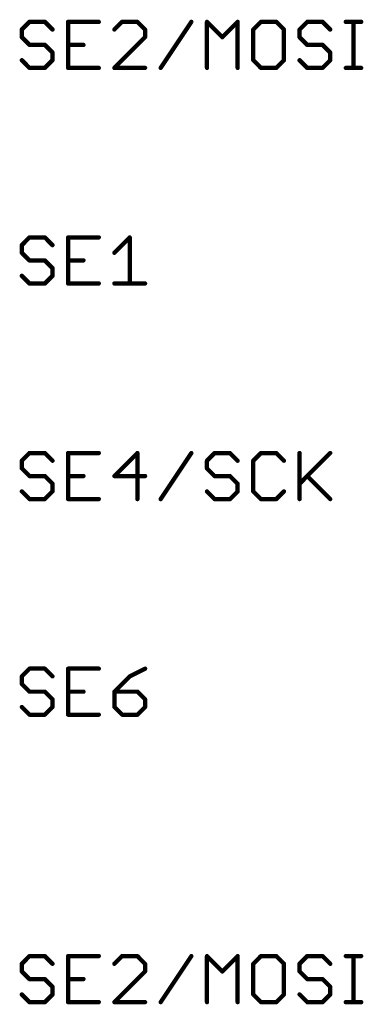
# Model space of a CAD drawing. Extents: x -3 to 170, y -3 to 86.
# Tile 11 of 27: x 66 to 78, y 0 to 35. Entities that reach past the tile are written whole.
import ezdxf

# ---------------------------------------------------------------- set-up
doc = ezdxf.new("R2010")
doc.units = 0
doc.layers.add('95', color=251, linetype='CONTINUOUS')

msp = doc.modelspace()

# ---------------------------------------------------------------- linework, layer by layer
at = {"layer": '95', "const_width": 0.1524}
for points in [[(66.2188, 34.7232), (65.9477, 34.452)], [(66.7612, 34.7232), (66.2188, 34.7232)], [(67.0323, 34.452), (66.7612, 34.7232)], [(68.6695, 34.7232), (67.5848, 34.7232)], [(67.5848, 34.7232), (67.5848, 33.0962)], [(69.4931, 34.7232), (69.222, 34.452)], [(70.0355, 34.7232), (69.4931, 34.7232)], [(70.3066, 34.452), (70.0355, 34.7232)], [(70.8591, 33.0962), (71.9438, 34.7232)], [(72.4963, 33.0962), (72.4963, 34.7232)], [(72.4963, 34.7232), (73.0386, 34.1809)], [(73.0386, 34.1809), (73.581, 34.7232)], [(73.581, 34.7232), (73.581, 33.0962)], [(74.4046, 34.7232), (74.1335, 34.452)], [(74.9469, 34.7232), (74.4046, 34.7232)], [(75.2181, 34.452), (74.9469, 34.7232)], [(76.0418, 34.7232), (75.7706, 34.452)], [(76.5841, 34.7232), (76.0418, 34.7232)], [(76.8553, 34.452), (76.5841, 34.7232)], [(77.4078, 34.7232), (77.9501, 34.7232)], [(77.6789, 33.0962), (77.6789, 34.7232)], [(65.9477, 34.452), (65.9477, 34.1809)], [(70.3066, 34.1809), (70.3066, 34.452)], [(74.1335, 34.452), (74.1335, 33.3674)], [(75.2181, 33.3674), (75.2181, 34.452)], [(75.7706, 34.452), (75.7706, 34.1809)], [(65.9477, 34.1809), (66.2188, 33.9097)], [(69.222, 33.0962), (70.3066, 34.1809)], [(75.7706, 34.1809), (76.0418, 33.9097)], [(66.2188, 33.9097), (66.7612, 33.9097)], [(66.7612, 33.9097), (67.0323, 33.6385)], [(67.5848, 33.9097), (68.1272, 33.9097)], [(76.0418, 33.9097), (76.5841, 33.9097)], [(76.5841, 33.9097), (76.8553, 33.6385)], [(66.2188, 33.0962), (65.9477, 33.3674)], [(67.0323, 33.3674), (66.7612, 33.0962)], [(67.0323, 33.6385), (67.0323, 33.3674)], [(74.1335, 33.3674), (74.4046, 33.0962)], [(74.9469, 33.0962), (75.2181, 33.3674)], [(76.0418, 33.0962), (75.7706, 33.3674)], [(76.8553, 33.3674), (76.5841, 33.0962)], [(76.8553, 33.6385), (76.8553, 33.3674)], [(66.7612, 33.0962), (66.2188, 33.0962)], [(67.5848, 33.0962), (68.6695, 33.0962)], [(70.3066, 33.0962), (69.222, 33.0962)], [(74.4046, 33.0962), (74.9469, 33.0962)], [(76.5841, 33.0962), (76.0418, 33.0962)], [(77.4078, 33.0962), (77.9501, 33.0962)], [(66.2188, 27.1032), (65.9477, 26.832)], [(66.7612, 27.1032), (66.2188, 27.1032)], [(67.0323, 26.832), (66.7612, 27.1032)], [(68.6695, 27.1032), (67.5848, 27.1032)], [(67.5848, 27.1032), (67.5848, 25.4762)], [(69.222, 26.5609), (69.7643, 27.1032)], [(69.7643, 27.1032), (69.7643, 25.4762)], [(65.9477, 26.832), (65.9477, 26.5609)], [(65.9477, 26.5609), (66.2188, 26.2897)], [(66.2188, 26.2897), (66.7612, 26.2897)], [(66.7612, 26.2897), (67.0323, 26.0185)], [(67.5848, 26.2897), (68.1272, 26.2897)], [(66.2188, 25.4762), (65.9477, 25.7474)], [(67.0323, 25.7474), (66.7612, 25.4762)], [(67.0323, 26.0185), (67.0323, 25.7474)], [(66.7612, 25.4762), (66.2188, 25.4762)], [(67.5848, 25.4762), (68.6695, 25.4762)], [(69.222, 25.4762), (70.3066, 25.4762)], [(66.2188, 19.4832), (65.9477, 19.212)], [(66.7612, 19.4832), (66.2188, 19.4832)], [(67.0323, 19.212), (66.7612, 19.4832)], [(68.6695, 19.4832), (67.5848, 19.4832)], [(67.5848, 19.4832), (67.5848, 17.8562)], [(70.0355, 19.4832), (69.222, 18.6697)], [(70.0355, 17.8562), (70.0355, 19.4832)], [(70.8591, 17.8562), (71.9438, 19.4832)], [(72.7675, 19.4832), (72.4963, 19.212)], [(73.3098, 19.4832), (72.7675, 19.4832)], [(73.581, 19.212), (73.3098, 19.4832)], [(74.4046, 19.4832), (74.1335, 19.212)], [(74.9469, 19.4832), (74.4046, 19.4832)], [(75.2181, 19.212), (74.9469, 19.4832)], [(75.7706, 19.4832), (75.7706, 17.8562)], [(75.7706, 18.3985), (76.8553, 19.4832)], [(65.9477, 19.212), (65.9477, 18.9409)], [(72.4963, 19.212), (72.4963, 18.9409)], [(74.1335, 19.212), (74.1335, 18.1274)], [(65.9477, 18.9409), (66.2188, 18.6697)], [(72.4963, 18.9409), (72.7675, 18.6697)], [(66.2188, 18.6697), (66.7612, 18.6697)], [(66.7612, 18.6697), (67.0323, 18.3985)], [(67.0323, 18.3985), (67.0323, 18.1274)], [(67.5848, 18.6697), (68.1272, 18.6697)], [(69.222, 18.6697), (70.3066, 18.6697)], [(72.7675, 18.6697), (73.3098, 18.6697)], [(73.3098, 18.6697), (73.581, 18.3985)], [(73.581, 18.3985), (73.581, 18.1274)], [(76.0418, 18.6697), (76.8553, 17.8562)], [(66.2188, 17.8562), (65.9477, 18.1274)], [(67.0323, 18.1274), (66.7612, 17.8562)], [(72.7675, 17.8562), (72.4963, 18.1274)], [(73.581, 18.1274), (73.3098, 17.8562)], [(74.1335, 18.1274), (74.4046, 17.8562)], [(74.9469, 17.8562), (75.2181, 18.1274)], [(66.7612, 17.8562), (66.2188, 17.8562)], [(67.5848, 17.8562), (68.6695, 17.8562)], [(73.3098, 17.8562), (72.7675, 17.8562)], [(74.4046, 17.8562), (74.9469, 17.8562)], [(66.2188, 11.8632), (65.9477, 11.592)], [(66.7612, 11.8632), (66.2188, 11.8632)], [(67.0323, 11.592), (66.7612, 11.8632)], [(68.6695, 11.8632), (67.5848, 11.8632)], [(67.5848, 11.8632), (67.5848, 10.2362)], [(70.3066, 11.8632), (69.7643, 11.592)], [(65.9477, 11.592), (65.9477, 11.3209)], [(69.7643, 11.592), (69.222, 11.0497)], [(65.9477, 11.3209), (66.2188, 11.0497)], [(66.2188, 11.0497), (66.7612, 11.0497)], [(66.7612, 11.0497), (67.0323, 10.7785)], [(67.0323, 10.7785), (67.0323, 10.5074)], [(67.5848, 11.0497), (68.1272, 11.0497)], [(69.222, 11.0497), (69.222, 10.5074)], [(70.0355, 11.0497), (69.222, 11.0497)], [(70.3066, 10.7785), (70.0355, 11.0497)], [(70.3066, 10.5074), (70.3066, 10.7785)], [(66.2188, 10.2362), (65.9477, 10.5074)], [(67.0323, 10.5074), (66.7612, 10.2362)], [(69.222, 10.5074), (69.4931, 10.2362)], [(70.0355, 10.2362), (70.3066, 10.5074)], [(66.7612, 10.2362), (66.2188, 10.2362)], [(67.5848, 10.2362), (68.6695, 10.2362)], [(69.4931, 10.2362), (70.0355, 10.2362)], [(66.2188, 1.7032), (65.9477, 1.432)], [(66.7612, 1.7032), (66.2188, 1.7032)], [(67.0323, 1.432), (66.7612, 1.7032)], [(68.6695, 1.7032), (67.5848, 1.7032)], [(67.5848, 1.7032), (67.5848, 0.0762)], [(69.4931, 1.7032), (69.222, 1.432)], [(70.0355, 1.7032), (69.4931, 1.7032)], [(70.3066, 1.432), (70.0355, 1.7032)], [(70.8591, 0.0762), (71.9438, 1.7032)], [(72.4963, 0.0762), (72.4963, 1.7032)], [(72.4963, 1.7032), (73.0386, 1.1609)], [(73.0386, 1.1609), (73.581, 1.7032)], [(73.581, 1.7032), (73.581, 0.0762)], [(74.4046, 1.7032), (74.1335, 1.432)], [(74.9469, 1.7032), (74.4046, 1.7032)], [(75.2181, 1.432), (74.9469, 1.7032)], [(76.0418, 1.7032), (75.7706, 1.432)], [(76.5841, 1.7032), (76.0418, 1.7032)], [(76.8553, 1.432), (76.5841, 1.7032)], [(77.4078, 1.7032), (77.9501, 1.7032)], [(77.6789, 0.0762), (77.6789, 1.7032)], [(65.9477, 1.432), (65.9477, 1.1609)], [(70.3066, 1.1609), (70.3066, 1.432)], [(74.1335, 1.432), (74.1335, 0.3474)], [(75.2181, 0.3474), (75.2181, 1.432)], [(75.7706, 1.432), (75.7706, 1.1609)], [(65.9477, 1.1609), (66.2188, 0.8897)], [(69.222, 0.0762), (70.3066, 1.1609)], [(75.7706, 1.1609), (76.0418, 0.8897)], [(66.2188, 0.8897), (66.7612, 0.8897)], [(66.7612, 0.8897), (67.0323, 0.6185)], [(67.5848, 0.8897), (68.1272, 0.8897)], [(76.0418, 0.8897), (76.5841, 0.8897)], [(76.5841, 0.8897), (76.8553, 0.6185)], [(66.2188, 0.0762), (65.9477, 0.3474)], [(67.0323, 0.3474), (66.7612, 0.0762)], [(67.0323, 0.6185), (67.0323, 0.3474)], [(74.1335, 0.3474), (74.4046, 0.0762)], [(74.9469, 0.0762), (75.2181, 0.3474)], [(76.0418, 0.0762), (75.7706, 0.3474)], [(76.8553, 0.3474), (76.5841, 0.0762)], [(76.8553, 0.6185), (76.8553, 0.3474)], [(66.7612, 0.0762), (66.2188, 0.0762)], [(67.5848, 0.0762), (68.6695, 0.0762)], [(70.3066, 0.0762), (69.222, 0.0762)], [(74.4046, 0.0762), (74.9469, 0.0762)], [(76.5841, 0.0762), (76.0418, 0.0762)], [(77.4078, 0.0762), (77.9501, 0.0762)]]:
    msp.add_lwpolyline(points, dxfattribs=at)
at = {"layer": '95', "const_width": 0.0762}
for points in [[(66.2188, 34.7613, 1), (66.2188, 34.6851)], [(66.7612, 34.6851, 1), (66.7612, 34.7613)], [(67.5848, 34.7613, 1), (67.5848, 34.6851)], [(67.6229, 34.7232, 1), (67.5467, 34.7232)], [(68.6695, 34.6851, 1), (68.6695, 34.7613)], [(69.4931, 34.7613, 1), (69.4931, 34.6851)], [(70.0355, 34.6851, 1), (70.0355, 34.7613)], [(72.5344, 34.7232, 1), (72.4582, 34.7232)], [(73.6191, 34.7232, 1), (73.5429, 34.7232)], [(74.4046, 34.7613, 1), (74.4046, 34.6851)], [(74.9469, 34.6851, 1), (74.9469, 34.7613)], [(76.0418, 34.7613, 1), (76.0418, 34.6851)], [(76.5841, 34.6851, 1), (76.5841, 34.7613)], [(77.4078, 34.7613, 1), (77.4078, 34.6851)], [(77.717, 34.7232, 1), (77.6408, 34.7232)], [(77.9501, 34.6851, 1), (77.9501, 34.7613)], [(65.9207, 34.479, 1), (65.9746, 34.4251)], [(65.9858, 34.452, 1), (65.9096, 34.452)], [(66.2458, 34.6962, 1), (66.1919, 34.7501)], [(66.7881, 34.7501, 1), (66.7342, 34.6962)], [(67.0054, 34.4251, 1), (67.0593, 34.479)], [(69.195, 34.479, 1), (69.2489, 34.4251)], [(69.5201, 34.6962, 1), (69.4662, 34.7501)], [(70.0624, 34.7501, 1), (70.0085, 34.6962)], [(70.3447, 34.452, 1), (70.2685, 34.452)], [(70.2797, 34.4251, 1), (70.3336, 34.479)], [(71.9755, 34.7021, 1), (71.9121, 34.7443)], [(72.5232, 34.7501, 1), (72.4694, 34.6962)], [(73.6079, 34.6962, 1), (73.554, 34.7501)], [(74.1065, 34.479, 1), (74.1604, 34.4251)], [(74.1716, 34.452, 1), (74.0954, 34.452)], [(74.4316, 34.6962, 1), (74.3777, 34.7501)], [(74.9739, 34.7501, 1), (74.92, 34.6962)], [(75.2562, 34.452, 1), (75.18, 34.452)], [(75.1912, 34.4251, 1), (75.245, 34.479)], [(75.8087, 34.452, 1), (75.7325, 34.452)], [(75.7437, 34.479, 1), (75.7975, 34.4251)], [(76.0687, 34.6962, 1), (76.0148, 34.7501)], [(76.611, 34.7501, 1), (76.5572, 34.6962)], [(76.8283, 34.4251, 1), (76.8822, 34.479)], [(65.9746, 34.2078, 1), (65.9207, 34.1539)], [(65.9096, 34.1809, 1), (65.9858, 34.1809)], [(70.2685, 34.1809, 1), (70.3447, 34.1809)], [(70.3336, 34.1539, 1), (70.2797, 34.2078)], [(73.0117, 34.2078, 1), (73.0656, 34.1539)], [(73.0117, 34.1539, 1), (73.0656, 34.2078)], [(75.7975, 34.2078, 1), (75.7437, 34.1539)], [(75.7325, 34.1809, 1), (75.8087, 34.1809)], [(66.2188, 33.9478, 1), (66.2188, 33.8716)], [(66.1919, 33.8828, 1), (66.2458, 33.9366)], [(66.7881, 33.9366, 1), (66.7342, 33.8828)], [(66.7612, 33.8716, 1), (66.7612, 33.9478)], [(67.5848, 33.9478, 1), (67.5848, 33.8716)], [(68.1272, 33.8716, 1), (68.1272, 33.9478)], [(76.0418, 33.9478, 1), (76.0418, 33.8716)], [(76.0148, 33.8828, 1), (76.0687, 33.9366)], [(76.611, 33.9366, 1), (76.5572, 33.8828)], [(76.5841, 33.8716, 1), (76.5841, 33.9478)], [(65.9746, 33.3943, 1), (65.9207, 33.3404)], [(67.0704, 33.6385, 1), (66.9942, 33.6385)], [(67.0054, 33.6116, 1), (67.0593, 33.6655)], [(67.0593, 33.3404, 1), (67.0054, 33.3943)], [(74.1604, 33.3943, 1), (74.1065, 33.3404)], [(75.245, 33.3404, 1), (75.1912, 33.3943)], [(75.7975, 33.3943, 1), (75.7437, 33.3404)], [(76.8934, 33.6385, 1), (76.8172, 33.6385)], [(76.8283, 33.6116, 1), (76.8822, 33.6655)], [(76.8822, 33.3404, 1), (76.8283, 33.3943)], [(66.2188, 33.1343, 1), (66.2188, 33.0581)], [(66.1919, 33.0693, 1), (66.2458, 33.1231)], [(66.7342, 33.1231, 1), (66.7881, 33.0693)], [(66.7612, 33.0581, 1), (66.7612, 33.1343)], [(66.9942, 33.3674, 1), (67.0704, 33.3674)], [(67.5848, 33.1343, 1), (67.5848, 33.0581)], [(67.5467, 33.0962, 1), (67.6229, 33.0962)], [(68.6695, 33.0581, 1), (68.6695, 33.1343)], [(69.222, 33.1343, 1), (69.222, 33.0581)], [(69.195, 33.1231, 1), (69.2489, 33.0693)], [(70.3066, 33.0581, 1), (70.3066, 33.1343)], [(70.8274, 33.1173, 1), (70.8908, 33.0751)], [(72.4582, 33.0962, 1), (72.5344, 33.0962)], [(73.5429, 33.0962, 1), (73.6191, 33.0962)], [(74.0954, 33.3674, 1), (74.1716, 33.3674)], [(74.4046, 33.1343, 1), (74.4046, 33.0581)], [(74.3777, 33.0693, 1), (74.4316, 33.1231)], [(74.92, 33.1231, 1), (74.9739, 33.0693)], [(74.9469, 33.0581, 1), (74.9469, 33.1343)], [(75.18, 33.3674, 1), (75.2562, 33.3674)], [(76.0418, 33.1343, 1), (76.0418, 33.0581)], [(76.0148, 33.0693, 1), (76.0687, 33.1231)], [(76.5572, 33.1231, 1), (76.611, 33.0693)], [(76.5841, 33.0581, 1), (76.5841, 33.1343)], [(76.8172, 33.3674, 1), (76.8934, 33.3674)], [(77.4078, 33.1343, 1), (77.4078, 33.0581)], [(77.6408, 33.0962, 1), (77.717, 33.0962)], [(77.9501, 33.0581, 1), (77.9501, 33.1343)], [(66.2188, 27.1413, 1), (66.2188, 27.0651)], [(66.2458, 27.0762, 1), (66.1919, 27.1301)], [(66.7881, 27.1301, 1), (66.7342, 27.0762)], [(66.7612, 27.0651, 1), (66.7612, 27.1413)], [(67.5848, 27.1413, 1), (67.5848, 27.0651)], [(67.6229, 27.1032, 1), (67.5467, 27.1032)], [(68.6695, 27.0651, 1), (68.6695, 27.1413)], [(69.8024, 27.1032, 1), (69.7262, 27.1032)], [(69.7913, 27.0762, 1), (69.7374, 27.1301)], [(65.9207, 26.859, 1), (65.9746, 26.8051)], [(65.9858, 26.832, 1), (65.9096, 26.832)], [(67.0054, 26.8051, 1), (67.0593, 26.859)], [(65.9746, 26.5878, 1), (65.9207, 26.5339)], [(65.9096, 26.5609, 1), (65.9858, 26.5609)], [(69.195, 26.5878, 1), (69.2489, 26.5339)], [(66.2188, 26.3278, 1), (66.2188, 26.2516)], [(66.1919, 26.2628, 1), (66.2458, 26.3166)], [(66.7881, 26.3166, 1), (66.7342, 26.2628)], [(66.7612, 26.2516, 1), (66.7612, 26.3278)], [(67.5848, 26.3278, 1), (67.5848, 26.2516)], [(68.1272, 26.2516, 1), (68.1272, 26.3278)], [(65.9746, 25.7743, 1), (65.9207, 25.7204)], [(67.0704, 26.0185, 1), (66.9942, 26.0185)], [(66.9942, 25.7474, 1), (67.0704, 25.7474)], [(67.0054, 25.9916, 1), (67.0593, 26.0455)], [(67.0593, 25.7204, 1), (67.0054, 25.7743)], [(66.2188, 25.5143, 1), (66.2188, 25.4381)], [(66.1919, 25.4493, 1), (66.2458, 25.5031)], [(66.7342, 25.5031, 1), (66.7881, 25.4493)], [(66.7612, 25.4381, 1), (66.7612, 25.5143)], [(67.5848, 25.5143, 1), (67.5848, 25.4381)], [(67.5467, 25.4762, 1), (67.6229, 25.4762)], [(68.6695, 25.4381, 1), (68.6695, 25.5143)], [(69.222, 25.5143, 1), (69.222, 25.4381)], [(69.7262, 25.4762, 1), (69.8024, 25.4762)], [(70.3066, 25.4381, 1), (70.3066, 25.5143)], [(66.2188, 19.5213, 1), (66.2188, 19.4451)], [(66.2458, 19.4562, 1), (66.1919, 19.5101)], [(66.7881, 19.5101, 1), (66.7342, 19.4562)], [(66.7612, 19.4451, 1), (66.7612, 19.5213)], [(67.5848, 19.5213, 1), (67.5848, 19.4451)], [(67.6229, 19.4832, 1), (67.5467, 19.4832)], [(68.6695, 19.4451, 1), (68.6695, 19.5213)], [(70.0736, 19.4832, 1), (69.9974, 19.4832)], [(70.0624, 19.4562, 1), (70.0085, 19.5101)], [(71.9755, 19.4621, 1), (71.9121, 19.5043)], [(72.7675, 19.5213, 1), (72.7675, 19.4451)], [(72.7944, 19.4562, 1), (72.7405, 19.5101)], [(73.3367, 19.5101, 1), (73.2828, 19.4562)], [(73.3098, 19.4451, 1), (73.3098, 19.5213)], [(74.4046, 19.5213, 1), (74.4046, 19.4451)], [(74.4316, 19.4562, 1), (74.3777, 19.5101)], [(74.9739, 19.5101, 1), (74.92, 19.4562)], [(74.9469, 19.4451, 1), (74.9469, 19.5213)], [(75.8087, 19.4832, 1), (75.7325, 19.4832)], [(76.8822, 19.4562, 1), (76.8283, 19.5101)], [(65.9207, 19.239, 1), (65.9746, 19.1851)], [(65.9858, 19.212, 1), (65.9096, 19.212)], [(67.0054, 19.1851, 1), (67.0593, 19.239)], [(72.5344, 19.212, 1), (72.4582, 19.212)], [(72.4694, 19.239, 1), (72.5232, 19.1851)], [(73.554, 19.1851, 1), (73.6079, 19.239)], [(74.1065, 19.239, 1), (74.1604, 19.1851)], [(74.1716, 19.212, 1), (74.0954, 19.212)], [(75.1912, 19.1851, 1), (75.245, 19.239)], [(65.9746, 18.9678, 1), (65.9207, 18.9139)], [(65.9096, 18.9409, 1), (65.9858, 18.9409)], [(72.5232, 18.9678, 1), (72.4694, 18.9139)], [(72.4582, 18.9409, 1), (72.5344, 18.9409)], [(66.2188, 18.7078, 1), (66.2188, 18.6316)], [(66.1919, 18.6428, 1), (66.2458, 18.6966)], [(66.7881, 18.6966, 1), (66.7342, 18.6428)], [(66.7612, 18.6316, 1), (66.7612, 18.7078)], [(67.0704, 18.3985, 1), (66.9942, 18.3985)], [(67.0054, 18.3716, 1), (67.0593, 18.4255)], [(67.5848, 18.7078, 1), (67.5848, 18.6316)], [(68.1272, 18.6316, 1), (68.1272, 18.7078)], [(69.222, 18.7078, 1), (69.222, 18.6316)], [(69.195, 18.6966, 1), (69.2489, 18.6428)], [(70.3066, 18.6316, 1), (70.3066, 18.7078)], [(72.7675, 18.7078, 1), (72.7675, 18.6316)], [(72.7405, 18.6428, 1), (72.7944, 18.6966)], [(73.3367, 18.6966, 1), (73.2828, 18.6428)], [(73.3098, 18.6316, 1), (73.3098, 18.7078)], [(73.6191, 18.3985, 1), (73.5429, 18.3985)], [(73.554, 18.3716, 1), (73.6079, 18.4255)], [(75.7437, 18.4255, 1), (75.7975, 18.3716)], [(76.0687, 18.6966, 1), (76.0148, 18.6428)], [(65.9746, 18.1543, 1), (65.9207, 18.1004)], [(66.9942, 18.1274, 1), (67.0704, 18.1274)], [(67.0593, 18.1004, 1), (67.0054, 18.1543)], [(72.5232, 18.1543, 1), (72.4694, 18.1004)], [(73.5429, 18.1274, 1), (73.6191, 18.1274)], [(73.6079, 18.1004, 1), (73.554, 18.1543)], [(74.1604, 18.1543, 1), (74.1065, 18.1004)], [(74.0954, 18.1274, 1), (74.1716, 18.1274)], [(75.245, 18.1004, 1), (75.1912, 18.1543)], [(66.2188, 17.8943, 1), (66.2188, 17.8181)], [(66.1919, 17.8293, 1), (66.2458, 17.8831)], [(66.7342, 17.8831, 1), (66.7881, 17.8293)], [(66.7612, 17.8181, 1), (66.7612, 17.8943)], [(67.5848, 17.8943, 1), (67.5848, 17.8181)], [(67.5467, 17.8562, 1), (67.6229, 17.8562)], [(68.6695, 17.8181, 1), (68.6695, 17.8943)], [(69.9974, 17.8562, 1), (70.0736, 17.8562)], [(70.8274, 17.8773, 1), (70.8908, 17.8351)], [(72.7675, 17.8943, 1), (72.7675, 17.8181)], [(72.7405, 17.8293, 1), (72.7944, 17.8831)], [(73.2828, 17.8831, 1), (73.3367, 17.8293)], [(73.3098, 17.8181, 1), (73.3098, 17.8943)], [(74.4046, 17.8943, 1), (74.4046, 17.8181)], [(74.3777, 17.8293, 1), (74.4316, 17.8831)], [(74.92, 17.8831, 1), (74.9739, 17.8293)], [(74.9469, 17.8181, 1), (74.9469, 17.8943)], [(75.7325, 17.8562, 1), (75.8087, 17.8562)], [(76.8283, 17.8293, 1), (76.8822, 17.8831)], [(66.2188, 11.9013, 1), (66.2188, 11.8251)], [(66.2458, 11.8362, 1), (66.1919, 11.8901)], [(66.7881, 11.8901, 1), (66.7342, 11.8362)], [(66.7612, 11.8251, 1), (66.7612, 11.9013)], [(67.5848, 11.9013, 1), (67.5848, 11.8251)], [(67.6229, 11.8632, 1), (67.5467, 11.8632)], [(68.6695, 11.8251, 1), (68.6695, 11.9013)], [(70.3237, 11.8291, 1), (70.2896, 11.8973)], [(65.9207, 11.619, 1), (65.9746, 11.5651)], [(65.9858, 11.592, 1), (65.9096, 11.592)], [(67.0054, 11.5651, 1), (67.0593, 11.619)], [(69.7473, 11.6261, 1), (69.7813, 11.5579)], [(69.7913, 11.5651, 1), (69.7374, 11.619)], [(65.9746, 11.3478, 1), (65.9207, 11.2939)], [(65.9096, 11.3209, 1), (65.9858, 11.3209)], [(66.2188, 11.0878, 1), (66.2188, 11.0116)], [(66.1919, 11.0228, 1), (66.2458, 11.0766)], [(66.7881, 11.0766, 1), (66.7342, 11.0228)], [(66.7612, 11.0116, 1), (66.7612, 11.0878)], [(67.0704, 10.7785, 1), (66.9942, 10.7785)], [(67.0054, 10.7516, 1), (67.0593, 10.8055)], [(67.5848, 11.0878, 1), (67.5848, 11.0116)], [(68.1272, 11.0116, 1), (68.1272, 11.0878)], [(69.2601, 11.0497, 1), (69.1839, 11.0497)], [(69.222, 11.0878, 1), (69.222, 11.0116)], [(69.195, 11.0766, 1), (69.2489, 11.0228)], [(70.0624, 11.0766, 1), (70.0085, 11.0228)], [(70.0355, 11.0116, 1), (70.0355, 11.0878)], [(70.3447, 10.7785, 1), (70.2685, 10.7785)], [(70.2797, 10.7516, 1), (70.3336, 10.8055)], [(65.9746, 10.5343, 1), (65.9207, 10.4804)], [(66.9942, 10.5074, 1), (67.0704, 10.5074)], [(67.0593, 10.4804, 1), (67.0054, 10.5343)], [(69.2489, 10.5343, 1), (69.195, 10.4804)], [(69.1839, 10.5074, 1), (69.2601, 10.5074)], [(70.2685, 10.5074, 1), (70.3447, 10.5074)], [(70.3336, 10.4804, 1), (70.2797, 10.5343)], [(66.2188, 10.2743, 1), (66.2188, 10.1981)], [(66.1919, 10.2093, 1), (66.2458, 10.2631)], [(66.7342, 10.2631, 1), (66.7881, 10.2093)], [(66.7612, 10.1981, 1), (66.7612, 10.2743)], [(67.5848, 10.2743, 1), (67.5848, 10.1981)], [(67.5467, 10.2362, 1), (67.6229, 10.2362)], [(68.6695, 10.1981, 1), (68.6695, 10.2743)], [(69.4931, 10.2743, 1), (69.4931, 10.1981)], [(69.4662, 10.2093, 1), (69.5201, 10.2631)], [(70.0085, 10.2631, 1), (70.0624, 10.2093)], [(70.0355, 10.1981, 1), (70.0355, 10.2743)], [(66.2188, 1.7413, 1), (66.2188, 1.6651)], [(66.2458, 1.6762, 1), (66.1919, 1.7301)], [(66.7881, 1.7301, 1), (66.7342, 1.6762)], [(66.7612, 1.6651, 1), (66.7612, 1.7413)], [(67.5848, 1.7413, 1), (67.5848, 1.6651)], [(67.6229, 1.7032, 1), (67.5467, 1.7032)], [(68.6695, 1.6651, 1), (68.6695, 1.7413)], [(69.4931, 1.7413, 1), (69.4931, 1.6651)], [(69.5201, 1.6762, 1), (69.4662, 1.7301)], [(70.0624, 1.7301, 1), (70.0085, 1.6762)], [(70.0355, 1.6651, 1), (70.0355, 1.7413)], [(71.9755, 1.6821, 1), (71.9121, 1.7243)], [(72.5344, 1.7032, 1), (72.4582, 1.7032)], [(72.5232, 1.7301, 1), (72.4694, 1.6762)], [(73.6191, 1.7032, 1), (73.5429, 1.7032)], [(73.6079, 1.6762, 1), (73.554, 1.7301)], [(74.4046, 1.7413, 1), (74.4046, 1.6651)], [(74.4316, 1.6762, 1), (74.3777, 1.7301)], [(74.9739, 1.7301, 1), (74.92, 1.6762)], [(74.9469, 1.6651, 1), (74.9469, 1.7413)], [(76.0418, 1.7413, 1), (76.0418, 1.6651)], [(76.0687, 1.6762, 1), (76.0148, 1.7301)], [(76.611, 1.7301, 1), (76.5572, 1.6762)], [(76.5841, 1.6651, 1), (76.5841, 1.7413)], [(77.4078, 1.7413, 1), (77.4078, 1.6651)], [(77.717, 1.7032, 1), (77.6408, 1.7032)], [(77.9501, 1.6651, 1), (77.9501, 1.7413)], [(65.9207, 1.459, 1), (65.9746, 1.4051)], [(65.9858, 1.432, 1), (65.9096, 1.432)], [(67.0054, 1.4051, 1), (67.0593, 1.459)], [(69.195, 1.459, 1), (69.2489, 1.4051)], [(70.3447, 1.432, 1), (70.2685, 1.432)], [(70.2797, 1.4051, 1), (70.3336, 1.459)], [(74.1065, 1.459, 1), (74.1604, 1.4051)], [(74.1716, 1.432, 1), (74.0954, 1.432)], [(75.2562, 1.432, 1), (75.18, 1.432)], [(75.1912, 1.4051, 1), (75.245, 1.459)], [(75.8087, 1.432, 1), (75.7325, 1.432)], [(75.7437, 1.459, 1), (75.7975, 1.4051)], [(76.8283, 1.4051, 1), (76.8822, 1.459)], [(65.9746, 1.1878, 1), (65.9207, 1.1339)], [(65.9096, 1.1609, 1), (65.9858, 1.1609)], [(70.2685, 1.1609, 1), (70.3447, 1.1609)], [(70.3336, 1.1339, 1), (70.2797, 1.1878)], [(73.0117, 1.1878, 1), (73.0656, 1.1339)], [(73.0117, 1.1339, 1), (73.0656, 1.1878)], [(75.7975, 1.1878, 1), (75.7437, 1.1339)], [(75.7325, 1.1609, 1), (75.8087, 1.1609)], [(66.2188, 0.9278, 1), (66.2188, 0.8516)], [(66.1919, 0.8628, 1), (66.2458, 0.9166)], [(66.7881, 0.9166, 1), (66.7342, 0.8628)], [(66.7612, 0.8516, 1), (66.7612, 0.9278)], [(67.5848, 0.9278, 1), (67.5848, 0.8516)], [(68.1272, 0.8516, 1), (68.1272, 0.9278)], [(76.0418, 0.9278, 1), (76.0418, 0.8516)], [(76.0148, 0.8628, 1), (76.0687, 0.9166)], [(76.611, 0.9166, 1), (76.5572, 0.8628)], [(76.5841, 0.8516, 1), (76.5841, 0.9278)], [(65.9746, 0.3743, 1), (65.9207, 0.3204)], [(67.0704, 0.6185, 1), (66.9942, 0.6185)], [(66.9942, 0.3474, 1), (67.0704, 0.3474)], [(67.0054, 0.5916, 1), (67.0593, 0.6455)], [(67.0593, 0.3204, 1), (67.0054, 0.3743)], [(74.1604, 0.3743, 1), (74.1065, 0.3204)], [(74.0954, 0.3474, 1), (74.1716, 0.3474)], [(75.18, 0.3474, 1), (75.2562, 0.3474)], [(75.245, 0.3204, 1), (75.1912, 0.3743)], [(75.7975, 0.3743, 1), (75.7437, 0.3204)], [(76.8934, 0.6185, 1), (76.8172, 0.6185)], [(76.8172, 0.3474, 1), (76.8934, 0.3474)], [(76.8283, 0.5916, 1), (76.8822, 0.6455)], [(76.8822, 0.3204, 1), (76.8283, 0.3743)], [(66.2188, 0.1143, 1), (66.2188, 0.0381)], [(66.1919, 0.0493, 1), (66.2458, 0.1031)], [(66.7342, 0.1031, 1), (66.7881, 0.0493)], [(66.7612, 0.0381, 1), (66.7612, 0.1143)], [(67.5848, 0.1143, 1), (67.5848, 0.0381)], [(67.5467, 0.0762, 1), (67.6229, 0.0762)], [(68.6695, 0.0381, 1), (68.6695, 0.1143)], [(69.222, 0.1143, 1), (69.222, 0.0381)], [(69.195, 0.1031, 1), (69.2489, 0.0493)], [(70.3066, 0.0381, 1), (70.3066, 0.1143)], [(70.8274, 0.0973, 1), (70.8908, 0.0551)], [(72.4582, 0.0762, 1), (72.5344, 0.0762)], [(73.5429, 0.0762, 1), (73.6191, 0.0762)], [(74.4046, 0.1143, 1), (74.4046, 0.0381)], [(74.3777, 0.0493, 1), (74.4316, 0.1031)], [(74.92, 0.1031, 1), (74.9739, 0.0493)], [(74.9469, 0.0381, 1), (74.9469, 0.1143)], [(76.0418, 0.1143, 1), (76.0418, 0.0381)], [(76.0148, 0.0493, 1), (76.0687, 0.1031)], [(76.5572, 0.1031, 1), (76.611, 0.0493)], [(76.5841, 0.0381, 1), (76.5841, 0.1143)], [(77.4078, 0.1143, 1), (77.4078, 0.0381)], [(77.6408, 0.0762, 1), (77.717, 0.0762)], [(77.9501, 0.0381, 1), (77.9501, 0.1143)]]:
    msp.add_lwpolyline(points, format="xyb", dxfattribs=at)

doc.saveas('drawing.dxf')
